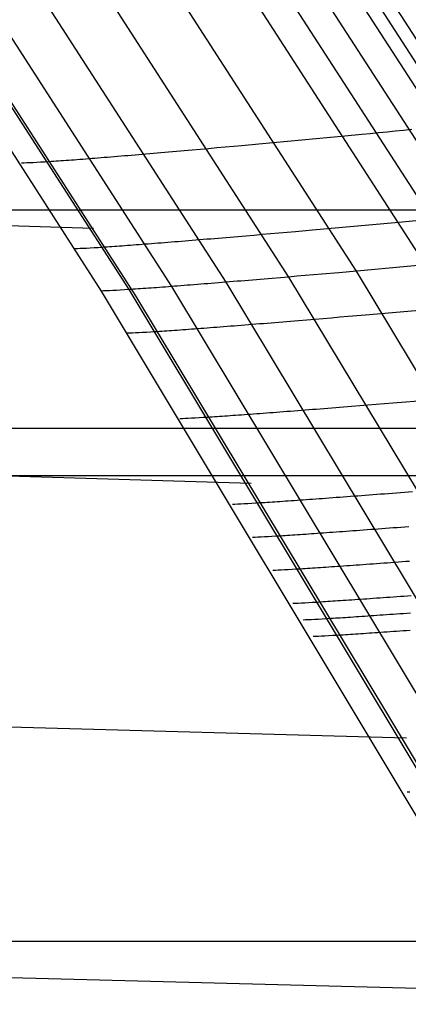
# Model space of a CAD drawing. Extents: x -260 to 296, y -277 to 294.
# Tile 198 of 241: x 188.76 to 191.21, y 106.48 to 112.69. Entities that reach past the tile are written whole.
import ezdxf

# ---------------------------------------------------------------- set-up
doc = ezdxf.new("R2010")
doc.units = 0
doc.layers.add('PREDEFINITO', color=7, linetype='CONTINUOUS')

msp = doc.modelspace()

# ---------------------------------------------------------------- linework, layer by layer
at = {"layer": 'PREDEFINITO'}
for p, q in [((187.2942, 118.3918, 440.5806), (191.9369, 111.201, 439.6422)), ((187.3878, 118.404, 440.5374), (192.033, 111.2104, 439.598)), ((187.4783, 118.4158, 440.485), (192.126, 111.2198, 439.5442)), ((186.8964, 118.3398, 440.6801), (191.528, 111.1619, 439.743)), ((187.0994, 118.3663, 440.643), (191.7367, 111.1816, 439.7057)), ((186.6878, 118.3127, 440.6997), (191.3136, 111.1421, 439.7621)), ((185.8499, 118.207, 440.7589), (190.4522, 111.0662, 439.819)), ((186.2644, 118.2585, 440.7175), (190.8783, 111.1031, 439.7783)), ((185.4651, 118.1615, 440.8862), (190.0568, 111.0332, 439.9488)), ((184.6963, 118.0986, 442.4089), (189.2701, 110.978, 441.5211)), ((184.8675, 118.1032, 441.6487), (189.4443, 110.9867, 440.7352)), ((185.1308, 118.1257, 441.162), (189.7137, 111.006, 440.2327)), ((184.9963, 117.933, 443.0741), (189.488, 110.9465, 442.2625)), ((138.6129, 113.0011, 456.2333), (189.2226, 111.3735, 442.3096)), ((191.2283, 111.9961, 439.8077), (191.177, 111.9911, 439.8192)), ((190.8065, 111.955, 439.8642), (190.2645, 111.9043, 439.8859)), ((190.9139, 111.9654, 439.8564), (190.8065, 111.955, 439.8642)), ((190.9672, 111.9705, 439.8512), (190.9139, 111.9654, 439.8564)), ((191.0202, 111.9757, 439.845), (190.9672, 111.9705, 439.8512)), ((191.0729, 111.9808, 439.8377), (191.0202, 111.9757, 439.845)), ((191.1251, 111.9859, 439.8292), (191.0729, 111.9808, 439.8377)), ((191.177, 111.9911, 439.8192), (191.1251, 111.9859, 439.8292)), ((189.8962, 111.8711, 439.9312), (189.8454, 111.8666, 439.9427)), ((189.9476, 111.8757, 439.9212), (189.8962, 111.8711, 439.9312)), ((189.9995, 111.8803, 439.9126), (189.9476, 111.8757, 439.9212)), ((190.0518, 111.885, 439.9052), (189.9995, 111.8803, 439.9126)), ((190.1045, 111.8898, 439.899), (190.0518, 111.885, 439.9052)), ((190.1575, 111.8946, 439.8938), (190.1045, 111.8898, 439.899)), ((190.2645, 111.9043, 439.8859), (190.1575, 111.8946, 439.8938)), ((189.1546, 111.8086, 440.409), (189.1364, 111.8072, 440.4359)), ((189.1732, 111.81, 440.383), (189.1546, 111.8086, 440.409)), ((189.1921, 111.8115, 440.3579), (189.1732, 111.81, 440.383)), ((189.2113, 111.813, 440.3336), (189.1921, 111.8115, 440.3579)), ((189.2307, 111.8146, 440.3102), (189.2113, 111.813, 440.3336)), ((189.2504, 111.8161, 440.2877), (189.2307, 111.8146, 440.3102)), ((189.2705, 111.8177, 440.2659), (189.2504, 111.8161, 440.2877)), ((189.2907, 111.8194, 440.245), (189.2705, 111.8177, 440.2659)), ((189.3113, 111.821, 440.2248), (189.2907, 111.8194, 440.245)), ((189.3321, 111.8227, 440.2055), (189.3113, 111.821, 440.2248)), ((189.3532, 111.8245, 440.1869), (189.3321, 111.8227, 440.2055)), ((189.3745, 111.8262, 440.169), (189.3532, 111.8245, 440.1869)), ((189.3961, 111.828, 440.1518), (189.3745, 111.8262, 440.169)), ((189.4179, 111.8298, 440.1354), (189.3961, 111.828, 440.1518)), ((189.4399, 111.8317, 440.1196), (189.4179, 111.8298, 440.1354)), ((189.4622, 111.8335, 440.1046), (189.4399, 111.8317, 440.1196)), ((189.4847, 111.8354, 440.0901), (189.4622, 111.8335, 440.1046)), ((189.5074, 111.8373, 440.0764), (189.4847, 111.8354, 440.0901)), ((189.5303, 111.8393, 440.0633), (189.5074, 111.8373, 440.0764)), ((189.5534, 111.8413, 440.0507), (189.5303, 111.8393, 440.0633)), ((189.5767, 111.8432, 440.0388), (189.5534, 111.8413, 440.0507)), ((189.6003, 111.8453, 440.0275), (189.5767, 111.8432, 440.0388)), ((189.624, 111.8473, 440.0167), (189.6003, 111.8453, 440.0275)), ((189.6479, 111.8494, 440.0065), (189.624, 111.8473, 440.0167)), ((189.672, 111.8514, 439.9968), (189.6479, 111.8494, 440.0065)), ((189.6963, 111.8536, 439.9876), (189.672, 111.8514, 439.9968)), ((189.7207, 111.8557, 439.979), (189.6963, 111.8536, 439.9876)), ((189.7453, 111.8578, 439.9708), (189.7207, 111.8557, 439.979)), ((189.7701, 111.86, 439.9631), (189.7453, 111.8578, 439.9708)), ((189.795, 111.8622, 439.9559), (189.7701, 111.86, 439.9631)), ((189.8454, 111.8666, 439.9427), (189.795, 111.8622, 439.9559)), ((188.7845, 111.7851, 441.5019), (188.7687, 111.7848, 441.6174)), ((188.8021, 111.7856, 441.3916), (188.7845, 111.7851, 441.5019)), ((188.8214, 111.7864, 441.2866), (188.8021, 111.7856, 441.3916)), ((188.8425, 111.7873, 441.1866), (188.8214, 111.7864, 441.2866)), ((188.8651, 111.7885, 441.0914), (188.8425, 111.7873, 441.1866)), ((188.8894, 111.7899, 441.0011), (188.8651, 111.7885, 441.0914)), ((188.9152, 111.7914, 440.9155), (188.8894, 111.7899, 441.0011)), ((188.9426, 111.7932, 440.8343), (188.9152, 111.7914, 440.9155)), ((188.9568, 111.7941, 440.7954), (188.9426, 111.7932, 440.8343)), ((188.9714, 111.7951, 440.7576), (188.9568, 111.7941, 440.7954)), ((188.9864, 111.7961, 440.7209), (188.9714, 111.7951, 440.7576)), ((189.0017, 111.7972, 440.6852), (188.9864, 111.7961, 440.7209)), ((189.0173, 111.7983, 440.6506), (189.0017, 111.7972, 440.6852)), ((189.0334, 111.7995, 440.617), (189.0173, 111.7983, 440.6506)), ((189.0497, 111.8006, 440.5843), (189.0334, 111.7995, 440.617)), ((189.0664, 111.8019, 440.5527), (189.0497, 111.8006, 440.5843)), ((189.0834, 111.8031, 440.5221), (189.0664, 111.8019, 440.5527)), ((189.1007, 111.8044, 440.4924), (189.0834, 111.8031, 440.5221)), ((189.1184, 111.8058, 440.4637), (189.1007, 111.8044, 440.4924)), ((189.1364, 111.8072, 440.4359), (189.1184, 111.8058, 440.4637)), ((-179.4172, 111.4909, 412.8957), (215.2411, 111.4909, 412.8957)), ((191.1466, 111.4106, 439.7957), (190.6035, 111.3613, 439.8173)), ((191.2542, 111.4206, 439.7879), (191.1466, 111.4106, 439.7957)), ((138.6142, 111.3179, 456.2377), (190.2171, 109.7649, 442.1338)), ((190.0342, 111.312, 439.9192), (190.0098, 111.31, 439.9283)), ((190.0587, 111.3141, 439.9105), (190.0342, 111.312, 439.9192)), ((190.0833, 111.3162, 439.9023), (190.0587, 111.3141, 439.9105)), ((190.1081, 111.3183, 439.8946), (190.0833, 111.3162, 439.9023)), ((190.1331, 111.3204, 439.8873), (190.1081, 111.3183, 439.8946)), ((190.1835, 111.3247, 439.8742), (190.1331, 111.3204, 439.8873)), ((190.2345, 111.3291, 439.8626), (190.1835, 111.3247, 439.8742)), ((190.286, 111.3335, 439.8526), (190.2345, 111.3291, 439.8626)), ((190.338, 111.338, 439.844), (190.286, 111.3335, 439.8526)), ((190.3904, 111.3426, 439.8366), (190.338, 111.338, 439.844)), ((190.4432, 111.3472, 439.8304), (190.3904, 111.3426, 439.8366)), ((190.4963, 111.3518, 439.8252), (190.4432, 111.3472, 439.8304)), ((190.6035, 111.3613, 439.8173), (190.4963, 111.3518, 439.8252)), ((189.2258, 111.2497, 440.935), (189.2015, 111.2483, 441.0255)), ((189.2516, 111.2513, 440.8491), (189.2258, 111.2497, 440.935)), ((189.279, 111.253, 440.7678), (189.2516, 111.2513, 440.8491)), ((189.2933, 111.254, 440.7288), (189.279, 111.253, 440.7678)), ((189.3079, 111.2549, 440.6909), (189.2933, 111.254, 440.7288)), ((189.3229, 111.2559, 440.6541), (189.3079, 111.2549, 440.6909)), ((189.3382, 111.257, 440.6183), (189.3229, 111.2559, 440.6541)), ((189.3539, 111.2581, 440.5836), (189.3382, 111.257, 440.6183)), ((189.37, 111.2592, 440.5499), (189.3539, 111.2581, 440.5836)), ((189.3864, 111.2604, 440.5172), (189.37, 111.2592, 440.5499)), ((189.4031, 111.2616, 440.4855), (189.3864, 111.2604, 440.5172)), ((189.4201, 111.2628, 440.4548), (189.4031, 111.2616, 440.4855)), ((189.4375, 111.2641, 440.425), (189.4201, 111.2628, 440.4548)), ((189.4552, 111.2654, 440.3962), (189.4375, 111.2641, 440.425)), ((189.4732, 111.2668, 440.3684), (189.4552, 111.2654, 440.3962)), ((189.4915, 111.2682, 440.3414), (189.4732, 111.2668, 440.3684)), ((189.5101, 111.2696, 440.3153), (189.4915, 111.2682, 440.3414)), ((189.529, 111.271, 440.2902), (189.5101, 111.2696, 440.3153)), ((189.5482, 111.2725, 440.2659), (189.529, 111.271, 440.2902)), ((189.5677, 111.274, 440.2424), (189.5482, 111.2725, 440.2659)), ((189.5875, 111.2756, 440.2198), (189.5677, 111.274, 440.2424)), ((189.6075, 111.2771, 440.198), (189.5875, 111.2756, 440.2198)), ((189.6278, 111.2788, 440.177), (189.6075, 111.2771, 440.198)), ((189.6484, 111.2804, 440.1568), (189.6278, 111.2788, 440.177)), ((189.6693, 111.282, 440.1374), (189.6484, 111.2804, 440.1568)), ((189.6904, 111.2837, 440.1188), (189.6693, 111.282, 440.1374)), ((189.7117, 111.2854, 440.1009), (189.6904, 111.2837, 440.1188)), ((189.7333, 111.2872, 440.0837), (189.7117, 111.2854, 440.1009)), ((189.7552, 111.2889, 440.0672), (189.7333, 111.2872, 440.0837)), ((189.7773, 111.2907, 440.0514), (189.7552, 111.2889, 440.0672)), ((189.7996, 111.2926, 440.0363), (189.7773, 111.2907, 440.0514)), ((189.8221, 111.2944, 440.0219), (189.7996, 111.2926, 440.0363)), ((189.8449, 111.2963, 440.0081), (189.8221, 111.2944, 440.0219)), ((189.8678, 111.2982, 439.9949), (189.8449, 111.2963, 440.0081)), ((189.891, 111.3001, 439.9824), (189.8678, 111.2982, 439.9949)), ((189.9144, 111.302, 439.9704), (189.891, 111.3001, 439.9824)), ((189.938, 111.304, 439.9591), (189.9144, 111.302, 439.9704)), ((189.9617, 111.3059, 439.9483), (189.938, 111.304, 439.9591)), ((189.9857, 111.308, 439.938), (189.9617, 111.3059, 439.9483)), ((190.0098, 111.31, 439.9283), (189.9857, 111.308, 439.938)), ((189.1208, 111.2448, 441.437), (189.105, 111.2444, 441.5528)), ((189.1384, 111.2454, 441.3265), (189.1208, 111.2448, 441.437)), ((189.1577, 111.2462, 441.2212), (189.1384, 111.2454, 441.3265)), ((189.1788, 111.2471, 441.1209), (189.1577, 111.2462, 441.2212)), ((189.2015, 111.2483, 441.0255), (189.1788, 111.2471, 441.1209)), ((191.3136, 111.1421, 439.7621), (190.77, 111.0936, 439.7837)), ((190.4522, 111.0662, 439.819), (190.4006, 111.0618, 439.829)), ((190.5042, 111.0706, 439.8103), (190.4522, 111.0662, 439.819)), ((190.4522, 111.0662, 439.819), (194.7502, 103.9163, 438.9702)), ((190.5567, 111.0751, 439.803), (190.5042, 111.0706, 439.8103)), ((190.6095, 111.0797, 439.7968), (190.5567, 111.0751, 439.803)), ((190.6627, 111.0843, 439.7915), (190.6095, 111.0797, 439.7968)), ((190.77, 111.0936, 439.7837), (190.6627, 111.0843, 439.7915)), ((190.8783, 111.1031, 439.7783), (195.187, 103.938, 438.9295)), ((189.6386, 111.0004, 440.3353), (189.6206, 110.999, 440.3632)), ((189.6569, 111.0018, 440.3083), (189.6386, 111.0004, 440.3353)), ((189.6756, 111.0032, 440.2822), (189.6569, 111.0018, 440.3083)), ((189.6945, 111.0046, 440.257), (189.6756, 111.0032, 440.2822)), ((189.7137, 111.006, 440.2327), (189.6945, 111.0046, 440.257)), ((189.7332, 111.0075, 440.2092), (189.7137, 111.006, 440.2327)), ((189.7137, 111.006, 440.2327), (193.9935, 103.8799, 439.3951)), ((189.753, 111.0091, 440.1865), (189.7332, 111.0075, 440.2092)), ((189.7731, 111.0106, 440.1647), (189.753, 111.0091, 440.1865)), ((189.7934, 111.0122, 440.1437), (189.7731, 111.0106, 440.1647)), ((189.814, 111.0138, 440.1235), (189.7934, 111.0122, 440.1437)), ((189.8349, 111.0154, 440.1041), (189.814, 111.0138, 440.1235)), ((189.856, 111.0171, 440.0854), (189.8349, 111.0154, 440.1041)), ((189.8774, 111.0188, 440.0675), (189.856, 111.0171, 440.0854)), ((189.899, 111.0205, 440.0502), (189.8774, 111.0188, 440.0675)), ((189.9209, 111.0223, 440.0337), (189.899, 111.0205, 440.0502)), ((189.943, 111.024, 440.0179), (189.9209, 111.0223, 440.0337)), ((189.9653, 111.0258, 440.0028), (189.943, 111.024, 440.0179)), ((189.9879, 111.0276, 439.9884), (189.9653, 111.0258, 440.0028)), ((190.0106, 111.0295, 439.9746), (189.9879, 111.0276, 439.9884)), ((190.0336, 111.0314, 439.9614), (190.0106, 111.0295, 439.9746)), ((190.0568, 111.0332, 439.9488), (190.0336, 111.0314, 439.9614)), ((190.0802, 111.0352, 439.9369), (190.0568, 111.0332, 439.9488)), ((190.0568, 111.0332, 439.9488), (194.345, 103.8967, 439.1031)), ((190.1038, 111.0371, 439.9255), (190.0802, 111.0352, 439.9369)), ((190.1276, 111.039, 439.9147), (190.1038, 111.0371, 439.9255)), ((190.1516, 111.041, 439.9045), (190.1276, 111.039, 439.9147)), ((190.1758, 111.043, 439.8948), (190.1516, 111.041, 439.9045)), ((190.2001, 111.045, 439.8856), (190.1758, 111.043, 439.8948)), ((190.2246, 111.0471, 439.8769), (190.2001, 111.045, 439.8856)), ((190.2493, 111.0491, 439.8687), (190.2246, 111.0471, 439.8769)), ((190.2742, 111.0512, 439.861), (190.2493, 111.0491, 439.8687)), ((190.2992, 111.0533, 439.8537), (190.2742, 111.0512, 439.861)), ((190.3496, 111.0575, 439.8405), (190.2992, 111.0533, 439.8537)), ((190.4006, 111.0618, 439.829), (190.3496, 111.0575, 439.8405)), ((189.2859, 110.9784, 441.4052), (189.2701, 110.978, 441.5211)), ((189.2701, 110.978, 441.5211), (193.5396, 103.8575, 440.7238)), ((189.3035, 110.979, 441.2946), (189.2859, 110.9784, 441.4052)), ((189.3229, 110.9798, 441.1891), (189.3035, 110.979, 441.2946)), ((189.344, 110.9808, 441.0887), (189.3229, 110.9798, 441.1891)), ((189.3667, 110.982, 440.9932), (189.344, 110.9808, 441.0887)), ((189.391, 110.9834, 440.9026), (189.3667, 110.982, 440.9932)), ((189.4169, 110.985, 440.8166), (189.391, 110.9834, 440.9026)), ((189.4443, 110.9867, 440.7352), (189.4169, 110.985, 440.8166)), ((189.4586, 110.9876, 440.6961), (189.4443, 110.9867, 440.7352)), ((189.4443, 110.9867, 440.7352), (193.7176, 103.8664, 439.913)), ((189.4732, 110.9886, 440.6582), (189.4586, 110.9876, 440.6961)), ((189.4882, 110.9896, 440.6213), (189.4732, 110.9886, 440.6582)), ((189.488, 110.9465, 442.2625), (193.7464, 103.8603, 441.5289)), ((189.5036, 110.9907, 440.5855), (189.4882, 110.9896, 440.6213)), ((189.5193, 110.9918, 440.5507), (189.5036, 110.9907, 440.5855)), ((189.5353, 110.9929, 440.517), (189.5193, 110.9918, 440.5507)), ((189.5517, 110.994, 440.4843), (189.5353, 110.9929, 440.517)), ((189.5684, 110.9952, 440.4525), (189.5517, 110.994, 440.4843)), ((189.5855, 110.9965, 440.4218), (189.5684, 110.9952, 440.4525)), ((189.6029, 110.9977, 440.392), (189.5855, 110.9965, 440.4218)), ((189.6206, 110.999, 440.3632), (189.6029, 110.9977, 440.392)), ((190.8289, 110.8164, 439.758), (190.7756, 110.8119, 439.7632)), ((190.9363, 110.8256, 439.7501), (190.8289, 110.8164, 439.758)), ((191.4804, 110.8734, 439.7287), (190.9363, 110.8256, 439.7501)), ((190.0428, 110.7519, 440.0341), (190.0214, 110.7503, 440.0521)), ((190.0644, 110.7536, 440.0169), (190.0428, 110.7519, 440.0341)), ((190.0863, 110.7553, 440.0004), (190.0644, 110.7536, 440.0169)), ((190.1084, 110.7571, 439.9846), (190.0863, 110.7553, 440.0004)), ((190.1308, 110.7589, 439.9694), (190.1084, 110.7571, 439.9846)), ((190.1534, 110.7606, 439.955), (190.1308, 110.7589, 439.9694)), ((190.1762, 110.7625, 439.9412), (190.1534, 110.7606, 439.955)), ((190.1992, 110.7643, 439.928), (190.1762, 110.7625, 439.9412)), ((190.2224, 110.7662, 439.9154), (190.1992, 110.7643, 439.928)), ((190.2458, 110.768, 439.9034), (190.2224, 110.7662, 439.9154)), ((190.2694, 110.77, 439.892), (190.2458, 110.768, 439.9034)), ((190.2933, 110.7719, 439.8812), (190.2694, 110.77, 439.892)), ((190.3173, 110.7738, 439.871), (190.2933, 110.7719, 439.8812)), ((190.3415, 110.7758, 439.8613), (190.3173, 110.7738, 439.871)), ((190.3658, 110.7778, 439.8521), (190.3415, 110.7758, 439.8613)), ((190.3904, 110.7798, 439.8434), (190.3658, 110.7778, 439.8521)), ((190.4151, 110.7818, 439.8352), (190.3904, 110.7798, 439.8434)), ((190.4399, 110.7839, 439.8275), (190.4151, 110.7818, 439.8352)), ((190.465, 110.7859, 439.8202), (190.4399, 110.7839, 439.8275)), ((190.5155, 110.7901, 439.807), (190.465, 110.7859, 439.8202)), ((190.5665, 110.7943, 439.7955), (190.5155, 110.7901, 439.807)), ((190.6181, 110.7986, 439.7854), (190.5665, 110.7943, 439.7955)), ((190.6702, 110.803, 439.7768), (190.6181, 110.7986, 439.7854)), ((190.7227, 110.8074, 439.7694), (190.6702, 110.803, 439.7768)), ((190.7756, 110.8119, 439.7632), (190.7227, 110.8074, 439.7694)), ((189.4508, 110.7118, 441.3735), (189.435, 110.7113, 441.4896)), ((189.4685, 110.7124, 441.2627), (189.4508, 110.7118, 441.3735)), ((189.4878, 110.7132, 441.1571), (189.4685, 110.7124, 441.2627)), ((189.5089, 110.7143, 441.0566), (189.4878, 110.7132, 441.1571)), ((189.5316, 110.7155, 440.961), (189.5089, 110.7143, 441.0566)), ((189.5559, 110.7169, 440.8703), (189.5316, 110.7155, 440.961)), ((189.5819, 110.7184, 440.7842), (189.5559, 110.7169, 440.8703)), ((189.6093, 110.7201, 440.7027), (189.5819, 110.7184, 440.7842)), ((189.6236, 110.7211, 440.6636), (189.6093, 110.7201, 440.7027)), ((189.6382, 110.722, 440.6256), (189.6236, 110.7211, 440.6636)), ((189.6533, 110.723, 440.5887), (189.6382, 110.722, 440.6256)), ((189.6686, 110.7241, 440.5528), (189.6533, 110.723, 440.5887)), ((189.6843, 110.7252, 440.518), (189.6686, 110.7241, 440.5528)), ((189.7004, 110.7263, 440.4842), (189.6843, 110.7252, 440.518)), ((189.7168, 110.7274, 440.4514), (189.7004, 110.7263, 440.4842)), ((189.7336, 110.7286, 440.4197), (189.7168, 110.7274, 440.4514)), ((189.7506, 110.7298, 440.3889), (189.7336, 110.7286, 440.4197)), ((189.768, 110.7311, 440.3591), (189.7506, 110.7298, 440.3889)), ((189.7857, 110.7324, 440.3302), (189.768, 110.7311, 440.3591)), ((189.8038, 110.7337, 440.3023), (189.7857, 110.7324, 440.3302)), ((189.8221, 110.7351, 440.2752), (189.8038, 110.7337, 440.3023)), ((189.8408, 110.7365, 440.2491), (189.8221, 110.7351, 440.2752)), ((189.8597, 110.7379, 440.2239), (189.8408, 110.7365, 440.2491)), ((189.8789, 110.7393, 440.1995), (189.8597, 110.7379, 440.2239)), ((189.8985, 110.7408, 440.176), (189.8789, 110.7393, 440.1995)), ((189.9183, 110.7423, 440.1534), (189.8985, 110.7408, 440.176)), ((189.9384, 110.7438, 440.1315), (189.9183, 110.7423, 440.1534)), ((189.9587, 110.7454, 440.1105), (189.9384, 110.7438, 440.1315)), ((189.9794, 110.747, 440.0903), (189.9587, 110.7454, 440.1105)), ((190.0002, 110.7486, 440.0708), (189.9794, 110.747, 440.0903)), ((190.0214, 110.7503, 440.0521), (190.0002, 110.7486, 440.0708)), ((190.9526, 110.2573, 439.7179), (190.9009, 110.2531, 439.728)), ((191.0048, 110.2615, 439.7093), (190.9526, 110.2573, 439.7179)), ((191.0574, 110.2658, 439.7019), (191.0048, 110.2615, 439.7093)), ((191.1104, 110.2702, 439.6957), (191.0574, 110.2658, 439.7019)), ((191.1638, 110.2745, 439.6905), (191.1104, 110.2702, 439.6957)), ((191.2714, 110.2834, 439.6826), (191.1638, 110.2745, 439.6905)), ((190.1187, 110.1929, 440.2639), (190.1009, 110.1917, 440.2928)), ((190.1367, 110.1942, 440.2359), (190.1187, 110.1929, 440.2639)), ((190.1551, 110.1956, 440.2088), (190.1367, 110.1942, 440.2359)), ((190.1738, 110.1969, 440.1826), (190.1551, 110.1956, 440.2088)), ((190.1928, 110.1983, 440.1573), (190.1738, 110.1969, 440.1826)), ((190.212, 110.1997, 440.1329), (190.1928, 110.1983, 440.1573)), ((190.2316, 110.2011, 440.1093), (190.212, 110.1997, 440.1329)), ((190.2514, 110.2026, 440.0866), (190.2316, 110.2011, 440.1093)), ((190.2716, 110.2041, 440.0647), (190.2514, 110.2026, 440.0866)), ((190.292, 110.2056, 440.0437), (190.2716, 110.2041, 440.0647)), ((190.3126, 110.2072, 440.0234), (190.292, 110.2056, 440.0437)), ((190.3336, 110.2088, 440.0039), (190.3126, 110.2072, 440.0234)), ((190.3547, 110.2104, 439.9851), (190.3336, 110.2088, 440.0039)), ((190.3762, 110.212, 439.9671), (190.3547, 110.2104, 439.9851)), ((190.3979, 110.2136, 439.9499), (190.3762, 110.212, 439.9671)), ((190.4198, 110.2153, 439.9333), (190.3979, 110.2136, 439.9499)), ((190.442, 110.217, 439.9175), (190.4198, 110.2153, 439.9333)), ((190.4644, 110.2187, 439.9023), (190.442, 110.217, 439.9175)), ((190.487, 110.2205, 439.8878), (190.4644, 110.2187, 439.9023)), ((190.5098, 110.2222, 439.8739), (190.487, 110.2205, 439.8878)), ((190.5329, 110.224, 439.8607), (190.5098, 110.2222, 439.8739)), ((190.5561, 110.2258, 439.8481), (190.5329, 110.224, 439.8607)), ((190.5796, 110.2277, 439.8361), (190.5561, 110.2258, 439.8481)), ((190.6033, 110.2295, 439.8247), (190.5796, 110.2277, 439.8361)), ((190.6271, 110.2314, 439.8139), (190.6033, 110.2295, 439.8247)), ((190.6512, 110.2333, 439.8036), (190.6271, 110.2314, 439.8139)), ((190.6754, 110.2352, 439.7939), (190.6512, 110.2333, 439.8036)), ((190.6998, 110.2371, 439.7847), (190.6754, 110.2352, 439.7939)), ((190.7244, 110.239, 439.776), (190.6998, 110.2371, 439.7847)), ((190.7492, 110.241, 439.7678), (190.7244, 110.239, 439.776)), ((190.7741, 110.243, 439.76), (190.7492, 110.241, 439.7678)), ((190.7992, 110.245, 439.7528), (190.7741, 110.243, 439.76)), ((190.8498, 110.249, 439.7395), (190.7992, 110.245, 439.7528)), ((190.9009, 110.2531, 439.728), (190.8498, 110.249, 439.7395)), ((189.7832, 110.1724, 441.3097), (189.7673, 110.1719, 441.4261)), ((189.8008, 110.1731, 441.1987), (189.7832, 110.1724, 441.3097)), ((189.8202, 110.1739, 441.0928), (189.8008, 110.1731, 441.1987)), ((189.8413, 110.175, 440.992), (189.8202, 110.1739, 441.0928)), ((189.8641, 110.1762, 440.8962), (189.8413, 110.175, 440.992)), ((189.8885, 110.1776, 440.8052), (189.8641, 110.1762, 440.8962)), ((189.9144, 110.1792, 440.719), (189.8885, 110.1776, 440.8052)), ((189.9419, 110.1809, 440.6372), (189.9144, 110.1792, 440.719)), ((189.9562, 110.1818, 440.598), (189.9419, 110.1809, 440.6372)), ((189.9709, 110.1827, 440.56), (189.9562, 110.1818, 440.598)), ((189.9859, 110.1837, 440.523), (189.9709, 110.1827, 440.56)), ((190.0013, 110.1848, 440.487), (189.9859, 110.1837, 440.523)), ((190.0171, 110.1858, 440.4521), (190.0013, 110.1848, 440.487)), ((190.0332, 110.1869, 440.4182), (190.0171, 110.1858, 440.4521)), ((190.0496, 110.1881, 440.3854), (190.0332, 110.1869, 440.4182)), ((190.0664, 110.1892, 440.3536), (190.0496, 110.1881, 440.3854)), ((190.0835, 110.1904, 440.3227), (190.0664, 110.1892, 440.3536)), ((190.1009, 110.1917, 440.2928), (190.0835, 110.1904, 440.3227)), ((-180.3535, 110.1127, 412.5915), (216.1744, 110.1127, 412.5915)), ((-182.1933, 109.8138, 403.3836), (218.0084, 109.8138, 403.3836)), ((191.0575, 109.6973, 439.7089), (191.0328, 109.6954, 439.7177)), ((191.0823, 109.6992, 439.7007), (191.0575, 109.6973, 439.7089)), ((191.1072, 109.7011, 439.693), (191.0823, 109.6992, 439.7007)), ((191.1324, 109.703, 439.6857), (191.1072, 109.7011, 439.693)), ((191.1831, 109.7069, 439.6725), (191.1324, 109.703, 439.6857)), ((191.2343, 109.7109, 439.6609), (191.1831, 109.7069, 439.6725)), ((138.6154, 109.6375, 456.2371), (191.1955, 108.159, 441.9626)), ((190.1516, 109.6336, 441.0289), (190.1322, 109.6327, 441.135)), ((190.1728, 109.6347, 440.9279), (190.1516, 109.6336, 441.0289)), ((190.1956, 109.6359, 440.8318), (190.1728, 109.6347, 440.9279)), ((190.22, 109.6373, 440.7406), (190.1956, 109.6359, 440.8318)), ((190.246, 109.6389, 440.6541), (190.22, 109.6373, 440.7406)), ((190.2735, 109.6406, 440.5722), (190.246, 109.6389, 440.6541)), ((190.2878, 109.6415, 440.5329), (190.2735, 109.6406, 440.5722)), ((190.3025, 109.6425, 440.4947), (190.2878, 109.6415, 440.5329)), ((190.3176, 109.6434, 440.4576), (190.3025, 109.6425, 440.4947)), ((190.333, 109.6445, 440.4216), (190.3176, 109.6434, 440.4576)), ((190.3488, 109.6455, 440.3866), (190.333, 109.6445, 440.4216)), ((190.3649, 109.6466, 440.3527), (190.3488, 109.6455, 440.3866)), ((190.3814, 109.6477, 440.3197), (190.3649, 109.6466, 440.3527)), ((190.3982, 109.6488, 440.2878), (190.3814, 109.6477, 440.3197)), ((190.4153, 109.65, 440.2569), (190.3982, 109.6488, 440.2878)), ((190.4328, 109.6512, 440.2269), (190.4153, 109.65, 440.2569)), ((190.4506, 109.6525, 440.1979), (190.4328, 109.6512, 440.2269)), ((190.4687, 109.6537, 440.1698), (190.4506, 109.6525, 440.1979)), ((190.4871, 109.655, 440.1427), (190.4687, 109.6537, 440.1698)), ((190.5058, 109.6564, 440.1165), (190.4871, 109.655, 440.1427)), ((190.5248, 109.6577, 440.0911), (190.5058, 109.6564, 440.1165)), ((190.5441, 109.6591, 440.0666), (190.5248, 109.6577, 440.0911)), ((190.5637, 109.6605, 440.043), (190.5441, 109.6591, 440.0666)), ((190.5836, 109.6619, 440.0203), (190.5637, 109.6605, 440.043)), ((190.6037, 109.6634, 439.9983), (190.5836, 109.6619, 440.0203)), ((190.6242, 109.6649, 439.9772), (190.6037, 109.6634, 439.9983)), ((190.6449, 109.6664, 439.9569), (190.6242, 109.6649, 439.9772)), ((190.6659, 109.6679, 439.9373), (190.6449, 109.6664, 439.9569)), ((190.6871, 109.6695, 439.9185), (190.6659, 109.6679, 439.9373)), ((190.7086, 109.671, 439.9005), (190.6871, 109.6695, 439.9185)), ((190.7303, 109.6726, 439.8832), (190.7086, 109.671, 439.9005)), ((190.7523, 109.6743, 439.8666), (190.7303, 109.6726, 439.8832)), ((190.7745, 109.6759, 439.8507), (190.7523, 109.6743, 439.8666)), ((190.7969, 109.6776, 439.8355), (190.7745, 109.6759, 439.8507)), ((190.8196, 109.6793, 439.821), (190.7969, 109.6776, 439.8355)), ((190.8424, 109.681, 439.8071), (190.8196, 109.6793, 439.821)), ((190.8655, 109.6827, 439.7938), (190.8424, 109.681, 439.8071)), ((190.8888, 109.6845, 439.7812), (190.8655, 109.6827, 439.7938)), ((190.9124, 109.6862, 439.7692), (190.8888, 109.6845, 439.7812)), ((190.9361, 109.688, 439.7578), (190.9124, 109.6862, 439.7692)), ((190.96, 109.6898, 439.7469), (190.9361, 109.688, 439.7578)), ((190.9841, 109.6917, 439.7366), (190.96, 109.6898, 439.7469)), ((191.0084, 109.6935, 439.7269), (190.9841, 109.6917, 439.7366)), ((191.0328, 109.6954, 439.7177), (191.0084, 109.6935, 439.7269)), ((190.1145, 109.632, 441.2464), (190.0987, 109.6315, 441.363)), ((190.1322, 109.6327, 441.135), (190.1145, 109.632, 441.2464)), ((190.6333, 109.448, 440.0911), (190.6146, 109.4467, 440.1174)), ((190.6523, 109.4494, 440.0657), (190.6333, 109.448, 440.0911)), ((190.6716, 109.4507, 440.0412), (190.6523, 109.4494, 440.0657)), ((190.6913, 109.4521, 440.0176), (190.6716, 109.4507, 440.0412)), ((190.7112, 109.4535, 439.9948), (190.6913, 109.4521, 440.0176)), ((190.7313, 109.455, 439.9729), (190.7112, 109.4535, 439.9948)), ((190.7518, 109.4564, 439.9517), (190.7313, 109.455, 439.9729)), ((190.7725, 109.4579, 439.9314), (190.7518, 109.4564, 439.9517)), ((190.7935, 109.4594, 439.9118), (190.7725, 109.4579, 439.9314)), ((190.8147, 109.461, 439.893), (190.7935, 109.4594, 439.9118)), ((190.8362, 109.4625, 439.8749), (190.8147, 109.461, 439.893)), ((190.858, 109.4641, 439.8576), (190.8362, 109.4625, 439.8749)), ((190.8799, 109.4657, 439.841), (190.858, 109.4641, 439.8576)), ((190.9022, 109.4674, 439.8251), (190.8799, 109.4657, 439.841)), ((190.9246, 109.469, 439.8099), (190.9022, 109.4674, 439.8251)), ((190.9473, 109.4707, 439.7954), (190.9246, 109.469, 439.8099)), ((190.9702, 109.4724, 439.7815), (190.9473, 109.4707, 439.7954)), ((190.9933, 109.4741, 439.7682), (190.9702, 109.4724, 439.7815)), ((191.0166, 109.4758, 439.7556), (190.9933, 109.4741, 439.7682)), ((191.0402, 109.4776, 439.7436), (191.0166, 109.4758, 439.7556)), ((191.0639, 109.4793, 439.7321), (191.0402, 109.4776, 439.7436)), ((191.0878, 109.4811, 439.7213), (191.0639, 109.4793, 439.7321)), ((191.1119, 109.4829, 439.711), (191.0878, 109.4811, 439.7213)), ((191.1362, 109.4848, 439.7012), (191.1119, 109.4829, 439.711)), ((191.1607, 109.4866, 439.692), (191.1362, 109.4848, 439.7012)), ((191.1854, 109.4885, 439.6832), (191.1607, 109.4866, 439.692)), ((191.2102, 109.4903, 439.675), (191.1854, 109.4885, 439.6832)), ((190.2418, 109.4238, 441.2221), (190.2259, 109.4232, 441.3389)), ((190.2595, 109.4245, 441.1106), (190.2418, 109.4238, 441.2221)), ((190.2789, 109.4254, 441.0044), (190.2595, 109.4245, 441.1106)), ((190.3001, 109.4265, 440.9033), (190.2789, 109.4254, 441.0044)), ((190.3229, 109.4277, 440.8071), (190.3001, 109.4265, 440.9033)), ((190.3473, 109.4291, 440.7158), (190.3229, 109.4277, 440.8071)), ((190.3733, 109.4307, 440.6293), (190.3473, 109.4291, 440.7158)), ((190.4009, 109.4324, 440.5473), (190.3733, 109.4307, 440.6293)), ((190.4152, 109.4333, 440.5079), (190.4009, 109.4324, 440.5473)), ((190.4299, 109.4342, 440.4697), (190.4152, 109.4333, 440.5079)), ((190.445, 109.4352, 440.4326), (190.4299, 109.4342, 440.4697)), ((190.4604, 109.4362, 440.3965), (190.445, 109.4352, 440.4326)), ((190.4762, 109.4373, 440.3615), (190.4604, 109.4362, 440.3965)), ((190.4923, 109.4383, 440.3275), (190.4762, 109.4373, 440.3615)), ((190.5088, 109.4394, 440.2946), (190.4923, 109.4383, 440.3275)), ((190.5256, 109.4406, 440.2626), (190.5088, 109.4394, 440.2946)), ((190.5428, 109.4417, 440.2317), (190.5256, 109.4406, 440.2626)), ((190.5602, 109.4429, 440.2017), (190.5428, 109.4417, 440.2317)), ((190.578, 109.4442, 440.1726), (190.5602, 109.4429, 440.2017)), ((190.5962, 109.4454, 440.1445), (190.578, 109.4442, 440.1726)), ((190.6146, 109.4467, 440.1174), (190.5962, 109.4454, 440.1445)), ((191.0749, 109.262, 439.7698), (191.0522, 109.2603, 439.7844)), ((191.0978, 109.2636, 439.7559), (191.0749, 109.262, 439.7698)), ((191.1209, 109.2653, 439.7426), (191.0978, 109.2636, 439.7559)), ((191.1443, 109.267, 439.73), (191.1209, 109.2653, 439.7426)), ((191.1678, 109.2688, 439.718), (191.1443, 109.267, 439.73)), ((191.1916, 109.2705, 439.7065), (191.1678, 109.2688, 439.718)), ((191.2155, 109.2723, 439.6956), (191.1916, 109.2705, 439.7065)), ((190.3689, 109.2154, 441.1978), (190.353, 109.2148, 441.3148)), ((190.3866, 109.2161, 441.0863), (190.3689, 109.2154, 441.1978)), ((190.406, 109.217, 440.98), (190.3866, 109.2161, 441.0863)), ((190.4272, 109.2181, 440.8788), (190.406, 109.217, 440.98)), ((190.45, 109.2194, 440.7825), (190.4272, 109.2181, 440.8788)), ((190.4745, 109.2208, 440.6911), (190.45, 109.2194, 440.7825)), ((190.5005, 109.2223, 440.6045), (190.4745, 109.2208, 440.6911)), ((190.5281, 109.224, 440.5224), (190.5005, 109.2223, 440.6045)), ((190.5424, 109.2249, 440.483), (190.5281, 109.224, 440.5224)), ((190.5571, 109.2259, 440.4448), (190.5424, 109.2249, 440.483)), ((190.5722, 109.2268, 440.4076), (190.5571, 109.2259, 440.4448)), ((190.5877, 109.2278, 440.3715), (190.5722, 109.2268, 440.4076)), ((190.6035, 109.2289, 440.3365), (190.5877, 109.2278, 440.3715)), ((190.6196, 109.2299, 440.3025), (190.6035, 109.2289, 440.3365)), ((190.6361, 109.231, 440.2695), (190.6196, 109.2299, 440.3025)), ((190.6529, 109.2322, 440.2375), (190.6361, 109.231, 440.2695)), ((190.6701, 109.2333, 440.2065), (190.6529, 109.2322, 440.2375)), ((190.6876, 109.2345, 440.1765), (190.6701, 109.2333, 440.2065)), ((190.7054, 109.2357, 440.1474), (190.6876, 109.2345, 440.1765)), ((190.7235, 109.237, 440.1193), (190.7054, 109.2357, 440.1474)), ((190.7419, 109.2382, 440.0921), (190.7235, 109.237, 440.1193)), ((190.7607, 109.2395, 440.0658), (190.7419, 109.2382, 440.0921)), ((190.7797, 109.2409, 440.0404), (190.7607, 109.2395, 440.0658)), ((190.799, 109.2422, 440.0159), (190.7797, 109.2409, 440.0404)), ((190.8187, 109.2436, 439.9922), (190.799, 109.2422, 440.0159)), ((190.8386, 109.245, 439.9694), (190.8187, 109.2436, 439.9922)), ((190.8588, 109.2464, 439.9474), (190.8386, 109.245, 439.9694)), ((190.8792, 109.2479, 439.9263), (190.8588, 109.2464, 439.9474)), ((190.9, 109.2494, 439.9059), (190.8792, 109.2479, 439.9263)), ((190.921, 109.2509, 439.8863), (190.9, 109.2494, 439.9059)), ((190.9422, 109.2524, 439.8675), (190.921, 109.2509, 439.8863)), ((190.9637, 109.2539, 439.8494), (190.9422, 109.2524, 439.8675)), ((190.9855, 109.2555, 439.8321), (190.9637, 109.2539, 439.8494)), ((191.0075, 109.2571, 439.8155), (190.9855, 109.2555, 439.8321)), ((191.0297, 109.2587, 439.7996), (191.0075, 109.2571, 439.8155)), ((191.0522, 109.2603, 439.7844), (191.0297, 109.2587, 439.7996)), ((190.6015, 109.0123, 440.6665), (190.577, 109.0109, 440.758)), ((190.6275, 109.0139, 440.5797), (190.6015, 109.0123, 440.6665)), ((190.6551, 109.0155, 440.4976), (190.6275, 109.0139, 440.5797)), ((190.6695, 109.0164, 440.4582), (190.6551, 109.0155, 440.4976)), ((190.6842, 109.0174, 440.4199), (190.6695, 109.0164, 440.4582)), ((190.6993, 109.0183, 440.3827), (190.6842, 109.0174, 440.4199)), ((190.7147, 109.0193, 440.3466), (190.6993, 109.0183, 440.3827)), ((190.7306, 109.0204, 440.3115), (190.7147, 109.0193, 440.3466)), ((190.7467, 109.0214, 440.2774), (190.7306, 109.0204, 440.3115)), ((190.7632, 109.0225, 440.2444), (190.7467, 109.0214, 440.2774)), ((190.78, 109.0236, 440.2124), (190.7632, 109.0225, 440.2444)), ((190.7972, 109.0248, 440.1814), (190.78, 109.0236, 440.2124)), ((190.8147, 109.0259, 440.1513), (190.7972, 109.0248, 440.1814)), ((190.8325, 109.0272, 440.1222), (190.8147, 109.0259, 440.1513)), ((190.8507, 109.0284, 440.0941), (190.8325, 109.0272, 440.1222)), ((190.8691, 109.0296, 440.0669), (190.8507, 109.0284, 440.0941)), ((190.8879, 109.0309, 440.0406), (190.8691, 109.0296, 440.0669)), ((190.9069, 109.0322, 440.0151), (190.8879, 109.0309, 440.0406)), ((190.9263, 109.0336, 439.9906), (190.9069, 109.0322, 440.0151)), ((190.9459, 109.0349, 439.9669), (190.9263, 109.0336, 439.9906)), ((190.9658, 109.0363, 439.9441), (190.9459, 109.0349, 439.9669)), ((190.986, 109.0377, 439.9221), (190.9658, 109.0363, 439.9441)), ((191.0065, 109.0392, 439.9009), (190.986, 109.0377, 439.9221)), ((191.0273, 109.0406, 439.8805), (191.0065, 109.0392, 439.9009)), ((191.0483, 109.0421, 439.8609), (191.0273, 109.0406, 439.8805)), ((191.0696, 109.0436, 439.8421), (191.0483, 109.0421, 439.8609)), ((191.0911, 109.0452, 439.824), (191.0696, 109.0436, 439.8421)), ((191.1128, 109.0467, 439.8067), (191.0911, 109.0452, 439.824)), ((191.1349, 109.0483, 439.79), (191.1128, 109.0467, 439.8067)), ((191.1571, 109.0499, 439.7741), (191.1349, 109.0483, 439.79)), ((191.1796, 109.0515, 439.7589), (191.1571, 109.0499, 439.7741)), ((191.2023, 109.0531, 439.7443), (191.1796, 109.0515, 439.7589)), ((191.2252, 109.0548, 439.7304), (191.2023, 109.0531, 439.7443)), ((190.4959, 109.0069, 441.1737), (190.48, 109.0063, 441.2907)), ((190.5136, 109.0076, 441.062), (190.4959, 109.0069, 441.1737)), ((190.533, 109.0086, 440.9556), (190.5136, 109.0076, 441.062)), ((190.5542, 109.0097, 440.8543), (190.533, 109.0086, 440.9556)), ((190.577, 109.0109, 440.758), (190.5542, 109.0097, 440.8543)), ((190.5593, 108.9026, 441.1616), (190.5434, 108.902, 441.2787)), ((190.577, 108.9033, 441.0499), (190.5593, 108.9026, 441.1616)), ((190.5964, 108.9043, 440.9434), (190.577, 108.9033, 441.0499)), ((190.6176, 108.9054, 440.8421), (190.5964, 108.9043, 440.9434)), ((190.6405, 108.9066, 440.7457), (190.6176, 108.9054, 440.8421)), ((190.6649, 108.908, 440.6542), (190.6405, 108.9066, 440.7457)), ((190.691, 108.9096, 440.5674), (190.6649, 108.908, 440.6542)), ((190.7186, 108.9112, 440.4852), (190.691, 108.9096, 440.5674)), ((190.7329, 108.9121, 440.4458), (190.7186, 108.9112, 440.4852)), ((190.7477, 108.9131, 440.4075), (190.7329, 108.9121, 440.4458)), ((190.7628, 108.914, 440.3703), (190.7477, 108.9131, 440.4075)), ((190.7782, 108.915, 440.3341), (190.7628, 108.914, 440.3703)), ((190.794, 108.916, 440.299), (190.7782, 108.915, 440.3341)), ((190.8102, 108.9171, 440.265), (190.794, 108.916, 440.299)), ((190.8267, 108.9182, 440.2319), (190.8102, 108.9171, 440.265)), ((190.8435, 108.9193, 440.1999), (190.8267, 108.9182, 440.2319)), ((190.8607, 108.9204, 440.1689), (190.8435, 108.9193, 440.1999)), ((190.8782, 108.9216, 440.1388), (190.8607, 108.9204, 440.1689)), ((190.8961, 108.9228, 440.1097), (190.8782, 108.9216, 440.1388)), ((190.9142, 108.924, 440.0815), (190.8961, 108.9228, 440.1097)), ((190.9326, 108.9253, 440.0543), (190.9142, 108.924, 440.0815)), ((190.9514, 108.9266, 440.028), (190.9326, 108.9253, 440.0543)), ((190.9705, 108.9279, 440.0025), (190.9514, 108.9266, 440.028)), ((190.9898, 108.9292, 439.978), (190.9705, 108.9279, 440.0025)), ((191.0095, 108.9306, 439.9543), (190.9898, 108.9292, 439.978)), ((191.0294, 108.932, 439.9315), (191.0095, 108.9306, 439.9543)), ((191.0496, 108.9334, 439.9095), (191.0294, 108.932, 439.9315)), ((191.0701, 108.9348, 439.8883), (191.0496, 108.9334, 439.9095)), ((191.0909, 108.9362, 439.8679), (191.0701, 108.9348, 439.8883)), ((191.1119, 108.9377, 439.8483), (191.0909, 108.9362, 439.8679)), ((191.1332, 108.9392, 439.8294), (191.1119, 108.9377, 439.8483)), ((191.1547, 108.9407, 439.8113), (191.1332, 108.9392, 439.8294)), ((191.1765, 108.9423, 439.794), (191.1547, 108.9407, 439.8113)), ((191.1985, 108.9438, 439.7773), (191.1765, 108.9423, 439.794)), ((191.2208, 108.9454, 439.7614), (191.1985, 108.9438, 439.7773)), ((191.073, 108.8262, 439.9417), (191.0533, 108.8248, 439.9654)), ((191.0929, 108.8275, 439.9188), (191.073, 108.8262, 439.9417)), ((191.1132, 108.8289, 439.8968), (191.0929, 108.8275, 439.9188)), ((191.1336, 108.8303, 439.8756), (191.1132, 108.8289, 439.8968)), ((191.1544, 108.8318, 439.8552), (191.1336, 108.8303, 439.8756)), ((191.1754, 108.8333, 439.8356), (191.1544, 108.8318, 439.8552)), ((191.1967, 108.8347, 439.8167), (191.1754, 108.8333, 439.8356)), ((191.2183, 108.8362, 439.7986), (191.1967, 108.8347, 439.8167)), ((190.6226, 108.7982, 441.1496), (190.6067, 108.7976, 441.2667)), ((190.6404, 108.799, 441.0378), (190.6226, 108.7982, 441.1496)), ((190.6598, 108.7999, 440.9313), (190.6404, 108.799, 441.0378)), ((190.681, 108.801, 440.8299), (190.6598, 108.7999, 440.9313)), ((190.7039, 108.8023, 440.7335), (190.681, 108.801, 440.8299)), ((190.7283, 108.8037, 440.6419), (190.7039, 108.8023, 440.7335)), ((190.7544, 108.8052, 440.5551), (190.7283, 108.8037, 440.6419)), ((190.782, 108.8069, 440.4728), (190.7544, 108.8052, 440.5551)), ((190.7964, 108.8078, 440.4334), (190.782, 108.8069, 440.4728)), ((190.8111, 108.8087, 440.3951), (190.7964, 108.8078, 440.4334)), ((190.8262, 108.8097, 440.3578), (190.8111, 108.8087, 440.3951)), ((190.8417, 108.8107, 440.3217), (190.8262, 108.8097, 440.3578)), ((190.8575, 108.8117, 440.2866), (190.8417, 108.8107, 440.3217)), ((190.8737, 108.8128, 440.2525), (190.8575, 108.8117, 440.2866)), ((190.8902, 108.8138, 440.2194), (190.8737, 108.8128, 440.2525)), ((190.907, 108.8149, 440.1874), (190.8902, 108.8138, 440.2194)), ((190.9242, 108.8161, 440.1563), (190.907, 108.8149, 440.1874)), ((190.9417, 108.8172, 440.1263), (190.9242, 108.8161, 440.1563)), ((190.9595, 108.8184, 440.0971), (190.9417, 108.8172, 440.1263)), ((190.9777, 108.8197, 440.069), (190.9595, 108.8184, 440.0971)), ((190.9961, 108.8209, 440.0417), (190.9777, 108.8197, 440.069)), ((191.0149, 108.8222, 440.0154), (190.9961, 108.8209, 440.0417)), ((191.034, 108.8235, 439.9899), (191.0149, 108.8222, 440.0154)), ((191.0533, 108.8248, 439.9654), (191.034, 108.8235, 439.9899)), ((138.6166, 107.9604, 456.2319), (192.1582, 106.5559, 441.7964)), ((191.2162, 107.8162, 441.0372), (191.2003, 107.8155, 441.1548)), ((-183.9892, 106.876, 402.8048), (219.799, 106.876, 402.8048))]:
    msp.add_line(p, q, dxfattribs=at)
at = {"layer": 'PREDEFINITO', "extrusion": (8.21944e-05, -0.238151, -0.971228)}
for centre, radius in [((104.9547, 85.8969, -613.3013), 155.0994), ((105.0272, 85.9481, -613.3013), 146.0352)]:
    msp.add_arc(centre, radius, 289.265924, 347.243364, dxfattribs=at)

doc.saveas('drawing.dxf')
